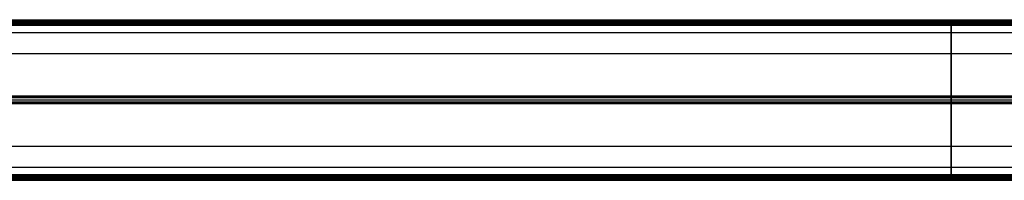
# Model space of a CAD drawing. Header units: millimetres. Extents: x 3074 to 3793, y -15 to 40.
# Tile 221 of 256: x 3253 to 3433, y -2 to 27. Entities that reach past the tile are written whole.
import ezdxf

# ---------------------------------------------------------------- set-up
doc = ezdxf.new("R2010")
doc.units = ezdxf.units.MM
doc.layers.add('LUZ', color=7, linetype='Continuous')

msp = doc.modelspace()

# ---------------------------------------------------------------- linework, layer by layer
at = {"layer": 'LUZ'}
for p, q in [((3123.52, 26.78, 26.96), (3723.52, 26.78, 26.96)), ((3123.52, 26.78, 11.55), (3723.52, 26.78, 11.55)), ((3123.52, 26.23, 27.91), (3723.52, 26.23, 27.91)), ((3723.52, 26.23, 10.59), (3123.52, 26.23, 10.59)), ((3423.52, 26.66, 26.75), (3423.52, 26.9, 27.16)), ((3423.52, 26.9, 11.34), (3423.52, 26.66, 11.75)), ((3423.52, 25.99, 27.91), (3423.52, 26.47, 27.91)), ((3423.52, 25.99, 10.59), (3423.52, 26.47, 10.59)), ((3123.52, 12.88, 2.89), (3723.52, 12.88, 2.89)), ((3123.52, 12.88, 35.62), (3723.52, 12.88, 35.62)), ((3423.52, 12.77, 2.68), (3423.52, 13, 3.09)), ((3423.52, 13, 35.41), (3423.52, 12.77, 35.82)), ((3123.52, 12.33, 10.75), (3723.52, 12.33, 10.75)), ((3123.52, 12.33, 27.75), (3723.52, 12.33, 27.75)), ((3123.52, 12.33, 36.07), (3723.52, 12.33, 36.07)), ((3123.52, 12.33, 2.43), (3723.52, 12.33, 2.43)), ((3123.52, 11.78, 2.89), (3723.52, 11.78, 2.89)), ((3123.52, 11.78, 35.62), (3723.52, 11.78, 35.62)), ((3423.52, 11.66, 3.09), (3423.52, 11.9, 2.68)), ((3423.52, 11.9, 35.82), (3423.52, 11.66, 35.41)), ((3723.52, 0.01, 19.25), (3123.52, 0.01, 19.25)), ((3723.52, -1.56, 10.59), (3123.52, -1.56, 10.59)), ((3123.52, -1.56, 27.91), (3723.52, -1.56, 27.91)), ((3423.52, -1.8, 10.59), (3423.52, -1.33, 10.59)), ((3423.52, -1.8, 27.91), (3423.52, -1.33, 27.91)), ((3123.52, -2.12, 11.55), (3723.52, -2.12, 11.55)), ((3123.52, -2.12, 26.96), (3723.52, -2.12, 26.96)), ((3123.52, -2.3, 27.41), (3723.52, -2.3, 27.41)), ((3123.52, -2.3, 11.09), (3723.52, -2.3, 11.09)), ((3423.52, -2, 11.75), (3423.52, -2.23, 11.34)), ((3423.52, -2.23, 27.16), (3423.52, -2, 26.75))]:
    msp.add_line(p, q, dxfattribs=at)
at = {"layer": 'LUZ', "extrusion": (1, 0, 0)}
for centre, radius, start, end in [((26.47, 11.09, 3423.52), 0.5, 270, 0), ((26.47, 27.41, 3423.52), 0.5, 330, 0), ((26.47, 27.41, 3423.52), 0.5, 0, 90), ((26.47, 11.09, 3423.52), 0.5, 0, 30), ((12.33, 19.25, 3423.52), 8.5, 180, 0), ((12.33, 19.25, 3423.52), 8.5, 0, 180), ((12.33, 35.57, 3423.52), 0.5, 30, 150), ((12.33, 2.93, 3423.52), 0.5, 210, 330), ((-1.8, 27.41, 3423.52), 0.5, 90, 210), ((-1.8, 11.09, 3423.52), 0.5, 150, 270)]:
    msp.add_arc(centre, radius, start, end, dxfattribs=at)
at = {"layer": 'LUZ', "extrusion": (-1, 0, 0)}
for centre, start, end in [((-39.65, 19.25, -3423.52), 0, 30), ((-39.65, 19.25, -3423.52), 330, 0), ((-25.99, -4.41, -3423.52), 30, 90), ((-25.99, 42.91, -3423.52), 270, 330), ((1.33, -4.41, -3423.52), 90, 150), ((1.33, 42.91, -3423.52), 210, 270), ((14.99, 19.25, -3423.52), 150, 210)]:
    msp.add_arc(centre, 15, start, end, dxfattribs=at)
at = {"layer": 'LUZ'}
for points in [[(3123.52, 26.97, 11.09), (3723.52, 26.97, 11.09)], [(3123.52, 26.97, 27.41), (3723.52, 26.97, 27.41)], [(3723.52, 26.9, 27.16), (3123.52, 26.9, 27.16)], [(3723.52, 26.9, 11.34), (3123.52, 26.9, 11.34)], [(3723.52, 26.66, 26.75), (3123.52, 26.66, 26.75)], [(3123.52, 26.66, 11.75), (3723.52, 26.66, 11.75)], [(3723.52, 26.47, 10.59), (3123.52, 26.47, 10.59)], [(3723.52, 26.47, 27.91), (3123.52, 26.47, 27.91)], [(3123.52, 25.99, 27.91), (3723.52, 25.99, 27.91)], [(3723.52, 25.99, 10.59), (3123.52, 25.99, 10.59)], [(3123.52, 24.65, 19.25), (3723.52, 24.65, 19.25)], [(3123.52, 20.83, 19.25), (3723.52, 20.83, 19.25)], [(3123.52, 13, 3.09), (3723.52, 13, 3.09)], [(3723.52, 13, 35.41), (3123.52, 13, 35.41)], [(3723.52, 12.77, 2.68), (3123.52, 12.77, 2.68)], [(3123.52, 12.77, 35.82), (3723.52, 12.77, 35.82)], [(3123.52, 11.9, 2.68), (3723.52, 11.9, 2.68)], [(3723.52, 11.9, 35.82), (3123.52, 11.9, 35.82)], [(3123.52, 11.66, 35.41), (3723.52, 11.66, 35.41)], [(3723.52, 11.66, 3.09), (3123.52, 11.66, 3.09)], [(3723.52, 3.83, 19.25), (3123.52, 3.83, 19.25)], [(3123.52, -1.33, 10.59), (3723.52, -1.33, 10.59)], [(3723.52, -1.33, 27.91), (3123.52, -1.33, 27.91)], [(3723.52, -1.8, 10.59), (3123.52, -1.8, 10.59)], [(3123.52, -1.8, 27.91), (3723.52, -1.8, 27.91)], [(3723.52, -2, 11.75), (3123.52, -2, 11.75)], [(3123.52, -2, 26.75), (3723.52, -2, 26.75)], [(3123.52, -2.23, 27.16), (3723.52, -2.23, 27.16)], [(3723.52, -2.23, 11.34), (3123.52, -2.23, 11.34)]]:
    msp.add_open_spline(points, degree=1, dxfattribs=at)

doc.saveas('drawing.dxf')
